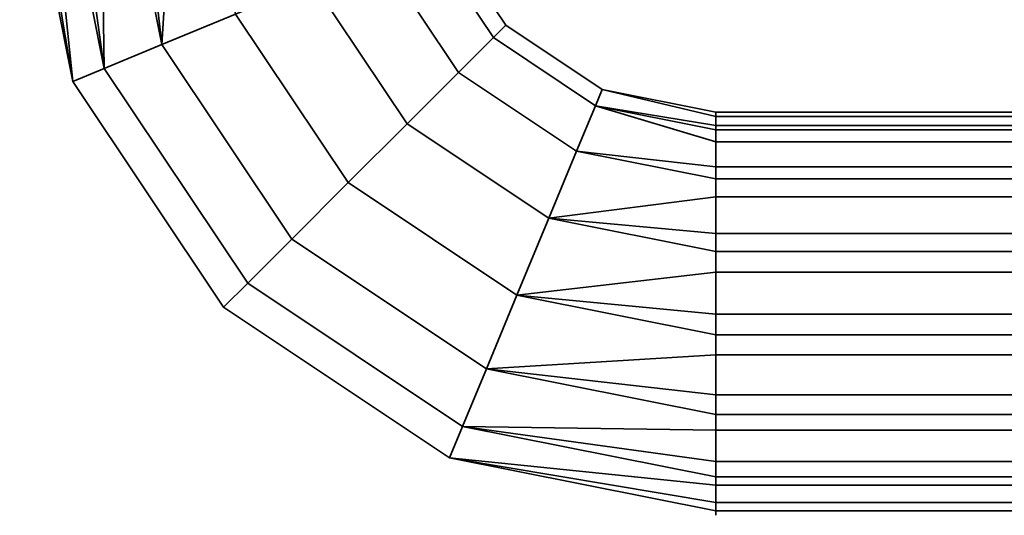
# Model space of a CAD drawing. Header units: millimetres. Extents: x -503 to 6703, y -110 to 193.
# Tile 17 of 256: x -263 to -217, y -110 to -87. Entities that reach past the tile are written whole.
import ezdxf

# ---------------------------------------------------------------- set-up
doc = ezdxf.new("R2010")
doc.units = ezdxf.units.MM
doc.layers.add('151', color=7, linetype='Continuous', true_color=0xffffff)

# ---------------------------------------------------------------- blocks, each defined once
blk = doc.blocks.new('UG_SURFACE_012')
at = {"layer": '151', "color": 252, "linetype": 'Continuous', "lineweight": 35}
for points in [[(-260.796, -90.049, 1102.025), (-263.292, -77.5, 1102.025), (-262.085, -77.5, 1099.313)], [(-260.796, -90.049, 1102.025), (-260.796, -90.049, 1105.975), (-263.292, -77.5, 1105.975), (-263.292, -77.5, 1103.007)], [(-262.893, -77.5, 1106.872), (-263.292, -77.5, 1105.975), (-260.796, -90.049, 1105.975)], [(-263.292, -77.5, 1103.007), (-263.292, -77.5, 1102.025), (-260.796, -90.049, 1102.025)], [(-260.796, -90.049, 1105.975), (-259.312, -89.434, 1109.584), (-261.686, -77.5, 1109.584), (-262.893, -77.5, 1106.872)], [(-262.085, -77.5, 1099.313), (-261.686, -77.5, 1098.416), (-259.312, -89.434, 1098.416), (-260.796, -90.049, 1102.025)], [(-259.312, -89.434, 1098.416), (-261.686, -77.5, 1098.416), (-259.48, -77.5, 1096.43)], [(-260.956, -77.5, 1110.241), (-261.686, -77.5, 1109.584), (-259.312, -89.434, 1109.584)], [(-259.312, -89.434, 1109.584), (-256.6, -88.311, 1112.227), (-258.75, -77.5, 1112.227), (-260.956, -77.5, 1110.241)], [(-259.48, -77.5, 1096.43), (-258.75, -77.5, 1095.773), (-256.6, -88.311, 1095.773), (-259.312, -89.434, 1098.416)], [(-256.6, -88.311, 1095.773), (-258.75, -77.5, 1095.773), (-255.927, -77.5, 1094.856)], [(-257.816, -77.5, 1112.531), (-258.75, -77.5, 1112.227), (-256.6, -88.311, 1112.227)], [(-256.6, -88.311, 1112.227), (-253.129, -86.873, 1113.448), (-254.993, -77.5, 1113.448), (-257.816, -77.5, 1112.531)], [(-255.927, -77.5, 1094.856), (-254.993, -77.5, 1094.552), (-253.129, -86.873, 1094.552), (-256.6, -88.311, 1095.773)], [(-240.399, -87.399, 1104), (-243.434, -82.858, 1104), (-244.193, -83.172, 1107.864), (-240.98, -87.98, 1107.864)], [(-240.98, -87.98, 1100.136), (-244.193, -83.172, 1100.136), (-243.434, -82.858, 1104), (-240.399, -87.399, 1104)], [(-240.98, -87.98, 1107.864), (-244.193, -83.172, 1107.864), (-246.338, -84.06, 1111.06), (-242.622, -89.622, 1111.06)], [(-242.622, -89.622, 1096.94), (-246.338, -84.06, 1096.94), (-244.193, -83.172, 1100.136), (-240.98, -87.98, 1100.136)], [(-242.622, -89.622, 1111.06), (-246.338, -84.06, 1111.06), (-249.499, -85.37, 1113.035), (-245.041, -92.041, 1113.035)], [(-245.041, -92.041, 1094.965), (-249.499, -85.37, 1094.965), (-246.338, -84.06, 1096.94), (-242.622, -89.622, 1096.94)], [(-245.041, -92.041, 1113.035), (-249.499, -85.37, 1113.035), (-253.129, -86.873, 1113.448), (-247.819, -94.819, 1113.448)], [(-247.819, -94.819, 1094.552), (-253.129, -86.873, 1094.552), (-249.499, -85.37, 1094.965), (-245.041, -92.041, 1094.965)], [(-247.819, -94.819, 1113.448), (-253.129, -86.873, 1113.448), (-256.6, -88.311, 1112.227), (-250.476, -97.476, 1112.227)], [(-250.476, -97.476, 1095.773), (-256.6, -88.311, 1095.773), (-253.129, -86.873, 1094.552), (-247.819, -94.819, 1094.552)], [(-235.858, -90.434, 1104), (-240.399, -87.399, 1104), (-240.98, -87.98, 1107.864), (-236.172, -91.193, 1107.864)], [(-236.172, -91.193, 1100.136), (-240.98, -87.98, 1100.136), (-240.399, -87.399, 1104), (-235.858, -90.434, 1104)], [(-236.172, -91.193, 1107.864), (-240.98, -87.98, 1107.864), (-242.622, -89.622, 1111.06), (-237.06, -93.338, 1111.06)], [(-237.06, -93.338, 1096.94), (-242.622, -89.622, 1096.94), (-240.98, -87.98, 1100.136), (-236.172, -91.193, 1100.136)], [(-250.476, -97.476, 1112.227), (-256.6, -88.311, 1112.227), (-259.312, -89.434, 1109.584), (-252.552, -99.552, 1109.584)], [(-252.552, -99.552, 1098.416), (-259.312, -89.434, 1098.416), (-256.6, -88.311, 1095.773), (-250.476, -97.476, 1095.773)], [(-252.552, -99.552, 1109.584), (-259.312, -89.434, 1109.584), (-260.796, -90.049, 1105.975), (-253.688, -100.688, 1105.975)], [(-253.688, -100.688, 1102.025), (-260.796, -90.049, 1102.025), (-259.312, -89.434, 1098.416), (-252.552, -99.552, 1098.416)], [(-237.06, -93.338, 1111.06), (-242.622, -89.622, 1111.06), (-245.041, -92.041, 1113.035), (-238.37, -96.499, 1113.035)], [(-238.37, -96.499, 1094.965), (-245.041, -92.041, 1094.965), (-242.622, -89.622, 1096.94), (-237.06, -93.338, 1096.94)], [(-253.688, -100.688, 1105.975), (-260.796, -90.049, 1105.975), (-260.796, -90.049, 1102.025), (-253.688, -100.688, 1102.025)], [(-236.172, -91.193, 1100.136), (-235.858, -90.434, 1104), (-230.5, -91.5, 1104), (-230.5, -92.117, 1101.097)], [(-235.858, -90.434, 1104), (-236.172, -91.193, 1107.864), (-230.5, -92.321, 1107.864), (-230.5, -91.704, 1104.961)], [(-230.5, -91.704, 1104.961), (-230.5, -91.5, 1104), (-235.858, -90.434, 1104)], [(-237.06, -93.338, 1096.94), (-236.172, -91.193, 1100.136), (-230.5, -92.321, 1100.136), (-230.5, -94.066, 1097.735)], [(-236.172, -91.193, 1107.864), (-237.06, -93.338, 1111.06), (-230.5, -94.643, 1111.06), (-230.5, -92.899, 1108.659)], [(-230.5, -92.899, 1108.659), (-230.5, -92.321, 1107.864), (-236.172, -91.193, 1107.864)], [(-230.5, -92.117, 1101.097), (-230.5, -92.321, 1100.136), (-236.172, -91.193, 1100.136)], [(-157.5, -91.5, 1104), (-157.5, -92.117, 1101.097), (-230.5, -92.117, 1101.097), (-230.5, -91.5, 1104)], [(-230.5, -91.5, 1104), (-230.5, -91.704, 1104.961), (-157.5, -91.704, 1104.961), (-157.5, -91.5, 1104)], [(-157.5, -92.321, 1107.864), (-157.5, -91.704, 1104.961), (-230.5, -91.704, 1104.961), (-230.5, -92.321, 1107.864)], [(-238.37, -96.499, 1113.035), (-245.041, -92.041, 1113.035), (-247.819, -94.819, 1113.448), (-239.873, -100.129, 1113.448)], [(-239.873, -100.129, 1094.552), (-247.819, -94.819, 1094.552), (-245.041, -92.041, 1094.965), (-238.37, -96.499, 1094.965)], [(-230.5, -92.321, 1100.136), (-230.5, -92.117, 1101.097), (-157.5, -92.117, 1101.097), (-157.5, -92.321, 1100.136)], [(-157.5, -92.321, 1100.136), (-157.5, -94.066, 1097.735), (-230.5, -94.066, 1097.735), (-230.5, -92.321, 1100.136)], [(-230.5, -92.321, 1107.864), (-230.5, -92.899, 1108.659), (-157.5, -92.899, 1108.659), (-157.5, -92.321, 1107.864)], [(-157.5, -94.643, 1111.06), (-157.5, -92.899, 1108.659), (-230.5, -92.899, 1108.659), (-230.5, -94.643, 1111.06)], [(-238.37, -96.499, 1094.965), (-237.06, -93.338, 1096.94), (-230.5, -94.643, 1096.94), (-230.5, -97.214, 1095.456)], [(-230.5, -95.494, 1111.551), (-230.5, -94.643, 1111.06), (-237.06, -93.338, 1111.06), (-238.37, -96.499, 1113.035)], [(-230.5, -94.066, 1097.735), (-230.5, -94.643, 1096.94), (-237.06, -93.338, 1096.94)], [(-230.5, -94.643, 1096.94), (-230.5, -94.066, 1097.735), (-157.5, -94.066, 1097.735), (-157.5, -94.643, 1096.94)], [(-239.873, -100.129, 1113.448), (-247.819, -94.819, 1113.448), (-250.476, -97.476, 1112.227), (-241.311, -103.6, 1112.227)], [(-241.311, -103.6, 1095.773), (-250.476, -97.476, 1095.773), (-247.819, -94.819, 1094.552), (-239.873, -100.129, 1094.552)], [(-157.5, -94.643, 1096.94), (-157.5, -97.214, 1095.456), (-230.5, -97.214, 1095.456), (-230.5, -94.643, 1096.94)], [(-230.5, -94.643, 1111.06), (-230.5, -95.494, 1111.551), (-157.5, -95.494, 1111.551), (-157.5, -94.643, 1111.06)], [(-238.37, -96.499, 1113.035), (-230.5, -98.064, 1113.035), (-230.5, -95.494, 1111.551)], [(-157.5, -98.064, 1113.035), (-157.5, -95.494, 1111.551), (-230.5, -95.494, 1111.551), (-230.5, -98.064, 1113.035)], [(-239.873, -100.129, 1094.552), (-238.37, -96.499, 1094.965), (-230.5, -98.064, 1094.965), (-230.5, -101.016, 1094.655)], [(-230.5, -99.041, 1113.138), (-230.5, -98.064, 1113.035), (-238.37, -96.499, 1113.035), (-239.873, -100.129, 1113.448)], [(-230.5, -97.214, 1095.456), (-230.5, -98.064, 1094.965), (-238.37, -96.499, 1094.965)], [(-230.5, -98.064, 1094.965), (-230.5, -97.214, 1095.456), (-157.5, -97.214, 1095.456), (-157.5, -98.064, 1094.965)], [(-241.311, -103.6, 1112.227), (-250.476, -97.476, 1112.227), (-252.552, -99.552, 1109.584), (-242.434, -106.312, 1109.584)], [(-242.434, -106.312, 1098.416), (-252.552, -99.552, 1098.416), (-250.476, -97.476, 1095.773), (-241.311, -103.6, 1095.773)], [(-157.5, -98.064, 1094.965), (-157.5, -101.016, 1094.655), (-230.5, -101.016, 1094.655), (-230.5, -98.064, 1094.965)], [(-230.5, -98.064, 1113.035), (-230.5, -99.041, 1113.138), (-157.5, -99.041, 1113.138), (-157.5, -98.064, 1113.035)], [(-239.873, -100.129, 1113.448), (-230.5, -101.993, 1113.448), (-230.5, -99.041, 1113.138)], [(-157.5, -101.993, 1113.448), (-157.5, -99.041, 1113.138), (-230.5, -99.041, 1113.138), (-230.5, -101.993, 1113.448)], [(-242.434, -106.312, 1109.584), (-252.552, -99.552, 1109.584), (-253.688, -100.688, 1105.975), (-243.049, -107.796, 1105.975)], [(-243.049, -107.796, 1102.025), (-253.688, -100.688, 1102.025), (-252.552, -99.552, 1098.416), (-242.434, -106.312, 1098.416)], [(-241.311, -103.6, 1095.773), (-239.873, -100.129, 1094.552), (-230.5, -101.993, 1094.552), (-230.5, -104.816, 1095.469)], [(-230.5, -102.927, 1113.145), (-230.5, -101.993, 1113.448), (-239.873, -100.129, 1113.448), (-241.311, -103.6, 1112.227)], [(-230.5, -101.016, 1094.655), (-230.5, -101.993, 1094.552), (-239.873, -100.129, 1094.552)], [(-243.049, -107.796, 1105.975), (-253.688, -100.688, 1105.975), (-253.688, -100.688, 1102.025), (-243.049, -107.796, 1102.025)], [(-230.5, -101.993, 1094.552), (-230.5, -101.016, 1094.655), (-157.5, -101.016, 1094.655), (-157.5, -101.993, 1094.552)], [(-230.5, -101.993, 1113.448), (-230.5, -102.927, 1113.145), (-157.5, -102.927, 1113.145), (-157.5, -101.993, 1113.448)], [(-157.5, -101.993, 1094.552), (-157.5, -104.816, 1095.469), (-230.5, -104.816, 1095.469), (-230.5, -101.993, 1094.552)], [(-241.311, -103.6, 1112.227), (-230.5, -105.75, 1112.227), (-230.5, -102.927, 1113.145)], [(-157.5, -105.75, 1112.227), (-157.5, -102.927, 1113.145), (-230.5, -102.927, 1113.145), (-230.5, -105.75, 1112.227)], [(-242.434, -106.312, 1098.416), (-241.311, -103.6, 1095.773), (-230.5, -105.75, 1095.773), (-230.5, -107.956, 1097.759)], [(-230.5, -106.48, 1111.57), (-230.5, -105.75, 1112.227), (-241.311, -103.6, 1112.227), (-242.434, -106.312, 1109.584)], [(-230.5, -104.816, 1095.469), (-230.5, -105.75, 1095.773), (-241.311, -103.6, 1095.773)], [(-230.5, -105.75, 1095.773), (-230.5, -104.816, 1095.469), (-157.5, -104.816, 1095.469), (-157.5, -105.75, 1095.773)], [(-230.5, -105.75, 1112.227), (-230.5, -106.48, 1111.57), (-157.5, -106.48, 1111.57), (-157.5, -105.75, 1112.227)], [(-157.5, -105.75, 1095.773), (-157.5, -107.956, 1097.759), (-230.5, -107.956, 1097.759), (-230.5, -105.75, 1095.773)], [(-243.049, -107.796, 1102.025), (-242.434, -106.312, 1098.416), (-230.5, -108.686, 1098.416), (-230.5, -109.893, 1101.128)], [(-230.5, -109.085, 1108.687), (-230.5, -108.686, 1109.584), (-242.434, -106.312, 1109.584), (-243.049, -107.796, 1105.975)], [(-242.434, -106.312, 1109.584), (-230.5, -108.686, 1109.584), (-230.5, -106.48, 1111.57)], [(-230.5, -107.956, 1097.759), (-230.5, -108.686, 1098.416), (-242.434, -106.312, 1098.416)], [(-157.5, -108.686, 1109.584), (-157.5, -106.48, 1111.57), (-230.5, -106.48, 1111.57), (-230.5, -108.686, 1109.584)], [(-243.049, -107.796, 1105.975), (-243.049, -107.796, 1102.025), (-230.5, -110.292, 1102.025), (-230.5, -110.292, 1104.993)], [(-243.049, -107.796, 1105.975), (-230.5, -110.292, 1105.975), (-230.5, -109.085, 1108.687)], [(-230.5, -110.292, 1104.993), (-230.5, -110.292, 1105.975), (-243.049, -107.796, 1105.975)], [(-230.5, -109.893, 1101.128), (-230.5, -110.292, 1102.025), (-243.049, -107.796, 1102.025)], [(-230.5, -108.686, 1098.416), (-230.5, -107.956, 1097.759), (-157.5, -107.956, 1097.759), (-157.5, -108.686, 1098.416)], [(-157.5, -108.686, 1098.416), (-157.5, -109.893, 1101.128), (-230.5, -109.893, 1101.128), (-230.5, -108.686, 1098.416)], [(-230.5, -108.686, 1109.584), (-230.5, -109.085, 1108.687), (-157.5, -109.085, 1108.687), (-157.5, -108.686, 1109.584)], [(-157.5, -110.292, 1105.975), (-157.5, -109.085, 1108.687), (-230.5, -109.085, 1108.687), (-230.5, -110.292, 1105.975)], [(-230.5, -110.292, 1102.025), (-230.5, -109.893, 1101.128), (-157.5, -109.893, 1101.128), (-157.5, -110.292, 1102.025)], [(-157.5, -110.292, 1102.025), (-157.5, -110.292, 1104.993), (-230.5, -110.292, 1104.993), (-230.5, -110.292, 1102.025)], [(-230.5, -110.292, 1105.975), (-230.5, -110.292, 1104.993), (-157.5, -110.292, 1104.993), (-157.5, -110.292, 1105.975)]]:
    blk.add_3dface(points, dxfattribs=at)

msp = doc.modelspace()

# ---------------------------------------------------------------- linework, layer by layer
at = {"layer": '151', "color": 252, "linetype": 'Continuous', "lineweight": -3, "true_color": 0x939598, "extrusion": (1, 0, 0)}
msp.add_circle((-101, 1104, -230.5), 9.5, dxfattribs=at)

# ---------------------------------------------------------------- block references
at = {"layer": '151', "color": 252, "linetype": 'Continuous', "lineweight": -3, "true_color": 0x939598}
msp.add_blockref('UG_SURFACE_012', (0, 0), dxfattribs=at)

doc.saveas('drawing.dxf')
